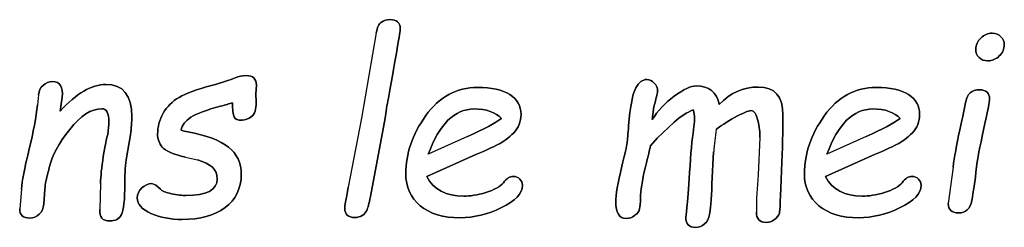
# Model space of a CAD drawing. Header units: millimetres. Extents: x 0 to 420, y 0 to 297.
# Tile 22 of 42: x 132.248 to 136.218, y 234.613 to 235.451. Entities that reach past the tile are written whole.
import ezdxf

# ---------------------------------------------------------------- set-up
doc = ezdxf.new("R2010")
doc.units = ezdxf.units.MM
doc.header["$LTSCALE"] = 23.1
doc.layers.add('06_COURBES', color=7, linetype='CONTINUOUS')
doc.layers.add('08_SURFACES', color=7, linetype='CONTINUOUS')

msp = doc.modelspace()

# ---------------------------------------------------------------- linework, layer by layer
at = {"layer": '06_COURBES', "color": 4, "linetype": 'Continuous'}
for p, q in [((133.6859, 235.3977), (133.6259, 235.053)), ((133.2, 235.1512), (133.2024, 235.1865)), ((132.324, 235.1483), (132.3197, 235.1077)), ((133.201, 235.1183), (133.2, 235.1512)), ((132.4115, 235.082), (132.4197, 235.1386)), ((134.8055, 235.0999), (134.8084, 235.1125)), ((134.7987, 235.0482), (134.8055, 235.0999)), ((133.6259, 235.053), (133.5732, 234.7746)), ((133.6622, 234.7369), (133.7212, 235.053)), ((134.8185, 234.9733), (134.8867, 235.0376)), ((132.6789, 234.894), (132.6948, 234.9868)), ((134.0538, 234.9791), (133.8957, 234.9075)), ((134.791, 234.9423), (134.8185, 234.9733)), ((135.2324, 234.9752), (135.2256, 234.8244)), ((135.6612, 234.9791), (135.5031, 234.9075)), ((133.8894, 234.8186), (134.0876, 234.9066)), ((135.0395, 234.7881), (135.0462, 234.9177)), ((135.4968, 234.8186), (135.695, 234.9066)), ((132.9172, 234.8959), (132.9655, 234.8848)), ((136.0117, 234.8563), (135.9923, 234.7084)), ((132.574, 234.7901), (132.5711, 234.6842)), ((132.2554, 234.7673), (132.2481, 234.688)), ((132.3453, 234.7064), (132.3501, 234.7673))]:
    msp.add_line(p, q, dxfattribs=at)
for centre, radius, start, end in [((135.949, 234.8565), 0.9048, 170.3866, 176.1227), ((136.7193, 234.677), 1.501, 174.3651, 180.0764)]:
    msp.add_arc(centre, radius, start, end, dxfattribs=at)
for points in [[(133.7063, 235.4416), (133.696, 235.435), (133.6898, 235.4204), (133.6859, 235.3977)], [(133.741, 235.4514), (133.7279, 235.4514), (133.7163, 235.448), (133.7063, 235.4416)], [(133.7825, 235.4156), (133.7825, 235.4393), (133.7685, 235.4514), (133.741, 235.4514)], [(133.7347, 235.1348), (133.7666, 235.3083), (133.7825, 235.4021), (133.7825, 235.4156)], [(136.1693, 235.3968), (136.1519, 235.3968), (136.1369, 235.39), (136.1233, 235.3769)], [(136.2046, 235.3827), (136.1959, 235.3919), (136.1838, 235.3968), (136.1693, 235.3968)], [(136.2181, 235.3504), (136.2181, 235.3629), (136.2133, 235.3736), (136.2046, 235.3827)], [(136.1233, 235.3769), (136.1098, 235.3639), (136.103, 235.3489), (136.103, 235.332)], [(136.1979, 235.3048), (136.2113, 235.318), (136.2181, 235.3329), (136.2181, 235.3504)], [(136.103, 235.332), (136.103, 235.3184), (136.1074, 235.3073), (136.1164, 235.2985)], [(136.1514, 235.2851), (136.1688, 235.2851), (136.1843, 235.2914), (136.1979, 235.3048)], [(136.1164, 235.2985), (136.1258, 235.2894), (136.1374, 235.2851), (136.1514, 235.2851)], [(133.1618, 235.2256), (133.1449, 235.2256), (133.1299, 235.2222), (133.1173, 235.2165)], [(133.2024, 235.1865), (133.2024, 235.2126), (133.1889, 235.2256), (133.1618, 235.2256)], [(132.3424, 235.186), (132.3318, 235.1763), (132.3257, 235.1637), (132.324, 235.1483)], [(132.3811, 235.201), (132.3656, 235.201), (132.353, 235.1957), (132.3424, 235.186)], [(132.4197, 235.1386), (132.4236, 235.1802), (132.4106, 235.201), (132.3811, 235.201)], [(132.5957, 235.1899), (132.5377, 235.1899), (132.4763, 235.1536), (132.4115, 235.082)], [(132.7001, 235.0598), (132.7001, 235.1463), (132.6653, 235.1899), (132.5957, 235.1899)], [(133.0212, 235.1856), (132.9617, 235.1695), (132.9182, 235.1536), (132.8907, 235.1375)], [(133.1173, 235.2165), (133.0995, 235.2082), (133.0675, 235.1981), (133.0212, 235.1856)], [(134.777, 235.2097), (134.7596, 235.2097), (134.7451, 235.1981), (134.7325, 235.1758)], [(134.8068, 235.1955), (134.7982, 235.2048), (134.7886, 235.2097), (134.777, 235.2097)], [(134.82, 235.1637), (134.82, 235.1753), (134.8156, 235.186), (134.8068, 235.1955)], [(134.9771, 235.1841), (134.9544, 235.1841), (134.9244, 235.17), (134.8871, 235.1421)], [(135.069, 235.1086), (135.0583, 235.1589), (135.0274, 235.1841), (134.9771, 235.1841)], [(134.0944, 235.1778), (134.0088, 235.1778), (133.9392, 235.1396), (133.8855, 235.0637)], [(134.2243, 235.1491), (134.1944, 235.1681), (134.1509, 235.1778), (134.0944, 235.1778)], [(134.2694, 235.0685), (134.2694, 235.1033), (134.2544, 235.1299), (134.2243, 235.1491)], [(134.7325, 235.1758), (134.7199, 235.1536), (134.7098, 235.1023), (134.7033, 235.0225)], [(134.8871, 235.1421), (134.8495, 235.114), (134.82, 235.0825), (134.7987, 235.0482)], [(134.8084, 235.1125), (134.8161, 235.1405), (134.82, 235.1575), (134.82, 235.1637)], [(135.2275, 235.1792), (135.1647, 235.1792), (135.112, 235.1555), (135.069, 235.1086)], [(135.3257, 235.0666), (135.3257, 235.1415), (135.2928, 235.1792), (135.2275, 235.1792)], [(135.7018, 235.1778), (135.6162, 235.1778), (135.5466, 235.1396), (135.4929, 235.0637)], [(135.8317, 235.1491), (135.8019, 235.1681), (135.7583, 235.1778), (135.7018, 235.1778)], [(135.8768, 235.0685), (135.8768, 235.1033), (135.8618, 235.1299), (135.8317, 235.1491)], [(136.118, 235.1681), (136.0866, 235.1681), (136.0682, 235.1517), (136.0624, 235.1198)], [(136.1586, 235.1304), (136.1586, 235.1555), (136.1451, 235.1681), (136.118, 235.1681)], [(132.3197, 235.1077), (132.3148, 235.0593), (132.3037, 234.9979), (132.2854, 234.9236)], [(132.8907, 235.1375), (132.8631, 235.1212), (132.8418, 235.0999), (132.8267, 235.0734)], [(132.9384, 235.057), (132.9612, 235.0714), (133.0013, 235.0869), (133.0584, 235.1021)], [(133.0584, 235.1021), (133.0777, 235.1072), (133.0937, 235.1115), (133.1062, 235.1154)], [(133.1062, 235.1154), (133.1062, 235.0869), (133.1082, 235.068), (133.1128, 235.0587)], [(133.1831, 235.0598), (133.1957, 235.0695), (133.2018, 235.0888), (133.201, 235.1183)], [(133.7212, 235.053), (133.725, 235.0782), (133.7294, 235.1057), (133.7347, 235.1348)], [(136.0624, 235.1198), (136.0586, 235.099), (136.0513, 235.0608), (136.0389, 235.0058)], [(136.1343, 235.0058), (136.1504, 235.0801), (136.1586, 235.1217), (136.1586, 235.1304)], [(132.4497, 235.0081), (132.4937, 235.0637), (132.5372, 235.0917), (132.5798, 235.0917)], [(132.5798, 235.0917), (132.5981, 235.0917), (132.6078, 235.0738), (132.6078, 235.039)], [(132.8267, 235.0734), (132.8113, 235.0463), (132.8041, 235.0182), (132.8041, 234.9892)], [(133.8855, 235.0637), (133.8314, 234.9873), (133.8048, 234.9099), (133.8048, 234.8307)], [(133.8957, 234.9075), (133.9397, 235.0294), (134.0015, 235.0907), (134.0808, 235.0907)], [(134.0808, 235.0907), (134.1301, 235.0907), (134.1669, 235.0777), (134.1906, 235.0521)], [(134.2399, 234.9945), (134.2592, 235.0148), (134.2694, 235.0395), (134.2694, 235.0685)], [(134.8867, 235.0376), (134.9128, 235.0608), (134.938, 235.0772), (134.9631, 235.0869)], [(134.9631, 235.0869), (134.967, 235.0762), (134.9689, 235.0637), (134.9689, 235.0492)], [(135.1305, 235.0558), (135.1642, 235.0743), (135.186, 235.084), (135.1966, 235.084)], [(135.1966, 235.084), (135.2092, 235.084), (135.2183, 235.0704), (135.2244, 235.0443)], [(135.3203, 234.8427), (135.3237, 234.9307), (135.3257, 235.0057), (135.3257, 235.0666)], [(135.4929, 235.0637), (135.4388, 234.9873), (135.4122, 234.9099), (135.4122, 234.8307)], [(135.5031, 234.9075), (135.5471, 235.0294), (135.609, 235.0907), (135.6882, 235.0907)], [(135.6882, 235.0907), (135.7376, 235.0907), (135.7743, 235.0777), (135.798, 235.0521)], [(135.8473, 234.9945), (135.8666, 235.0148), (135.8768, 235.0395), (135.8768, 235.0685)], [(132.6078, 235.039), (132.6078, 235.0245), (132.6059, 235.0076), (132.603, 234.9878)], [(132.6948, 234.9868), (132.6982, 235.0144), (132.7001, 235.0385), (132.7001, 235.0598)], [(132.8993, 235.0047), (132.9022, 235.025), (132.9153, 235.0424), (132.9384, 235.057)], [(133.1128, 235.0587), (133.1173, 235.0497), (133.128, 235.0453), (133.1449, 235.0453)], [(133.1449, 235.0453), (133.1579, 235.0453), (133.1705, 235.0501), (133.1831, 235.0598)], [(134.1906, 235.0521), (134.1659, 235.0337), (134.1204, 235.0092), (134.0538, 234.9791)], [(134.7033, 235.0225), (134.7006, 234.9897), (134.6987, 234.9665), (134.697, 234.954)], [(134.9689, 235.0492), (134.9689, 235.0371), (134.9674, 235.0231), (134.9651, 235.0076)], [(135.0569, 235.0076), (135.0719, 235.0211), (135.0965, 235.0371), (135.1305, 235.0558)], [(135.2244, 235.0443), (135.2304, 235.0182), (135.2333, 234.995), (135.2324, 234.9752)], [(135.798, 235.0521), (135.7733, 235.0337), (135.7278, 235.0092), (135.6612, 234.9791)], [(132.3689, 234.8587), (132.3787, 234.9022), (132.4052, 234.952), (132.4497, 235.0081)], [(132.603, 234.9878), (132.5981, 234.9723), (132.5923, 234.9423), (132.5853, 234.8984)], [(132.8041, 234.9892), (132.8041, 234.9699), (132.8104, 234.952), (132.8229, 234.9365)], [(132.9259, 234.9977), (132.9162, 234.9994), (132.907, 235.0018), (132.8993, 235.0047)], [(133.0903, 234.9365), (133.0564, 234.9636), (133.0013, 234.9844), (132.9259, 234.9977)], [(134.1765, 234.9472), (134.1993, 234.9583), (134.2205, 234.9742), (134.2399, 234.9945)], [(134.9651, 235.0076), (134.9592, 234.9689), (134.9539, 234.9114), (134.9493, 234.8345)], [(135.784, 234.9472), (135.8067, 234.9583), (135.828, 234.9742), (135.8473, 234.9945)], [(136.0389, 235.0058), (136.0252, 234.9447), (136.0167, 234.8949), (136.0117, 234.8563)], [(136.1062, 234.8563), (136.1098, 234.8877), (136.1195, 234.9375), (136.1343, 235.0058)], [(134.0876, 234.9066), (134.1243, 234.9225), (134.1538, 234.936), (134.1765, 234.9472)], [(134.697, 234.954), (134.6953, 234.9409), (134.6885, 234.9095), (134.6762, 234.8591)], [(135.695, 234.9066), (135.7318, 234.9225), (135.7612, 234.936), (135.784, 234.9472)], [(132.2854, 234.9236), (132.2675, 234.8505), (132.2582, 234.7982), (132.2554, 234.7673)], [(132.8229, 234.9365), (132.8355, 234.9211), (132.8669, 234.9075), (132.9172, 234.8959)], [(133.1415, 234.8273), (133.1415, 234.8727), (133.1241, 234.9095), (133.0903, 234.9365)], [(134.7713, 234.8572), (134.7818, 234.9008), (134.7886, 234.9288), (134.791, 234.9423)], [(132.5853, 234.8984), (132.5783, 234.8543), (132.5747, 234.8181), (132.574, 234.7901)], [(132.6721, 234.7901), (132.6721, 234.8345), (132.6746, 234.8692), (132.6789, 234.894)], [(132.9655, 234.8848), (133.0182, 234.8708), (133.0448, 234.8456), (133.0448, 234.8089)], [(132.3501, 234.7673), (132.3511, 234.7886), (132.3554, 234.8104), (132.362, 234.8327)], [(132.362, 234.8327), (132.3646, 234.8418), (132.3671, 234.8505), (132.3689, 234.8587)], [(133.0762, 234.6924), (133.1198, 234.7243), (133.1415, 234.7693), (133.1415, 234.8273)], [(133.8048, 234.8307), (133.8048, 234.7755), (133.8241, 234.732), (133.8629, 234.6998)], [(134.6762, 234.8591), (134.6595, 234.7905), (134.6518, 234.7427), (134.6518, 234.7161)], [(134.7509, 234.733), (134.7509, 234.7586), (134.7576, 234.8002), (134.7713, 234.8572)], [(134.9493, 234.8345), (134.9452, 234.7673), (134.9418, 234.7204), (134.9384, 234.6934)], [(135.3115, 234.6702), (135.3131, 234.675), (135.316, 234.7325), (135.3203, 234.8427)], [(135.4122, 234.8307), (135.4122, 234.7755), (135.4315, 234.732), (135.4703, 234.6998)], [(136.0871, 234.7209), (136.0934, 234.7538), (136.0996, 234.7992), (136.1062, 234.8563)], [(132.6587, 234.6643), (132.6673, 234.6813), (132.6721, 234.7233), (132.6721, 234.7901)], [(132.7804, 234.7891), (132.7664, 234.7891), (132.7533, 234.7833), (132.7407, 234.7717)], [(132.8153, 234.7664), (132.8017, 234.7813), (132.7901, 234.7891), (132.7804, 234.7891)], [(133.0448, 234.8089), (133.0448, 234.7635), (133.0023, 234.7412), (132.9182, 234.7412)], [(134.0383, 234.7383), (133.9667, 234.7383), (133.9174, 234.7649), (133.8894, 234.8186)], [(134.1982, 234.793), (134.1857, 234.777), (134.162, 234.7639), (134.1278, 234.7536)], [(134.2379, 234.8186), (134.2244, 234.8186), (134.2114, 234.8099), (134.1982, 234.793)], [(134.2644, 234.8073), (134.2573, 234.8147), (134.2486, 234.8186), (134.2379, 234.8186)], [(134.2752, 234.7823), (134.2752, 234.792), (134.2713, 234.8002), (134.2644, 234.8073)], [(135.0299, 234.6648), (135.0327, 234.6808), (135.036, 234.7223), (135.0395, 234.7881)], [(135.6457, 234.7383), (135.5742, 234.7383), (135.5248, 234.7649), (135.4968, 234.8186)], [(135.8056, 234.793), (135.7932, 234.777), (135.7695, 234.7639), (135.7352, 234.7536)], [(135.8454, 234.8186), (135.8318, 234.8186), (135.8188, 234.8099), (135.8056, 234.793)], [(135.8718, 234.8073), (135.8647, 234.8147), (135.856, 234.8186), (135.8454, 234.8186)], [(135.8826, 234.7823), (135.8826, 234.792), (135.8787, 234.8002), (135.8718, 234.8073)], [(132.7407, 234.7717), (132.7282, 234.7601), (132.7224, 234.7465), (132.7224, 234.7316)], [(132.8602, 234.7485), (132.8369, 234.7533), (132.822, 234.7591), (132.8153, 234.7664)], [(132.9182, 234.7412), (132.9027, 234.7412), (132.8834, 234.7436), (132.8602, 234.7485)], [(133.5732, 234.7746), (133.5636, 234.7253), (133.5587, 234.6967), (133.5587, 234.6895)], [(134.1278, 234.7536), (134.0929, 234.7432), (134.0634, 234.7383), (134.0383, 234.7383)], [(134.1905, 234.6921), (134.2466, 234.719), (134.2752, 234.7494), (134.2752, 234.7823)], [(135.7352, 234.7536), (135.7003, 234.7432), (135.6708, 234.7383), (135.6457, 234.7383)], [(135.7979, 234.6921), (135.8541, 234.719), (135.8826, 234.7494), (135.8826, 234.7823)], [(132.3269, 234.6653), (132.3376, 234.675), (132.3439, 234.689), (132.3453, 234.7064)], [(132.7224, 234.7316), (132.7224, 234.7054), (132.7407, 234.6847), (132.7775, 234.6687)], [(133.6476, 234.6813), (133.6515, 234.69), (133.6569, 234.7087), (133.6622, 234.7369)], [(134.6518, 234.7161), (134.6518, 234.6711), (134.6653, 234.6484), (134.6929, 234.6484)], [(134.7475, 234.6871), (134.7494, 234.6958), (134.7509, 234.7113), (134.7509, 234.733)], [(135.9923, 234.7084), (135.9923, 234.6832), (136.0059, 234.6711), (136.0329, 234.6711)], [(136.0329, 234.6711), (136.0629, 234.6711), (136.0808, 234.6876), (136.0871, 234.7209)], [(132.2481, 234.688), (132.2481, 234.6629), (132.2617, 234.6503), (132.2887, 234.6503)], [(132.2887, 234.6503), (132.3037, 234.6503), (132.3163, 234.6557), (132.3269, 234.6653)], [(132.5711, 234.6842), (132.5691, 234.6537), (132.5822, 234.6383), (132.6107, 234.6383)], [(132.7775, 234.6687), (132.8142, 234.6528), (132.8563, 234.6445), (132.9032, 234.6445)], [(132.9032, 234.6445), (132.9747, 234.6445), (133.0327, 234.6605), (133.0762, 234.6924)], [(133.5587, 234.6895), (133.5587, 234.6648), (133.5723, 234.6523), (133.5993, 234.6523)], [(133.6293, 234.6605), (133.6375, 234.6658), (133.6438, 234.6731), (133.6476, 234.6813)], [(133.8629, 234.6998), (133.9015, 234.6677), (133.9551, 234.6513), (134.0243, 234.6513)], [(134.0243, 234.6513), (134.0789, 234.6513), (134.1345, 234.6653), (134.1905, 234.6921)], [(134.7289, 234.6612), (134.7393, 234.6697), (134.7455, 234.6779), (134.7475, 234.6871)], [(134.9384, 234.6934), (134.9351, 234.6668), (134.9336, 234.6528), (134.9336, 234.6513)], [(135.0098, 234.6264), (135.0201, 234.6354), (135.0269, 234.6484), (135.0299, 234.6648)], [(135.2183, 234.675), (135.2183, 234.647), (135.2314, 234.6325), (135.258, 234.6325)], [(135.2913, 234.6441), (135.3015, 234.6518), (135.3083, 234.6605), (135.3115, 234.6702)], [(135.4703, 234.6998), (135.5089, 234.6677), (135.5626, 234.6513), (135.6317, 234.6513)], [(135.6317, 234.6513), (135.6863, 234.6513), (135.7419, 234.6653), (135.7979, 234.6921)], [(132.6107, 234.6383), (132.6339, 234.6383), (132.6499, 234.647), (132.6587, 234.6643)], [(133.5993, 234.6523), (133.6109, 234.6523), (133.6211, 234.6552), (133.6293, 234.6605)], [(134.6929, 234.6484), (134.7064, 234.6484), (134.7185, 234.6528), (134.7289, 234.6612)], [(134.9336, 234.6513), (134.9336, 234.6257), (134.9467, 234.6126), (134.9737, 234.6126)], [(134.9737, 234.6126), (134.9873, 234.6126), (134.9994, 234.6175), (135.0098, 234.6264)], [(135.258, 234.6325), (135.2701, 234.6325), (135.2812, 234.6363), (135.2913, 234.6441)]]:
    msp.add_open_spline(points, degree=3, dxfattribs=at)
at = {"layer": '08_SURFACES', "color": 7, "linetype": 'Continuous'}
for p, q in [((133.6859, 235.3977), (133.6259, 235.053)), ((133.2024, 235.1865), (133.2, 235.1512)), ((132.324, 235.1483), (132.3197, 235.1077)), ((133.2, 235.1512), (133.201, 235.1183)), ((132.4197, 235.1386), (132.4115, 235.082)), ((134.8084, 235.1125), (134.8055, 235.0999)), ((134.8055, 235.0999), (134.7987, 235.0482)), ((133.6259, 235.053), (133.5732, 234.7746)), ((133.7212, 235.053), (133.6622, 234.7369)), ((134.8867, 235.0376), (134.8185, 234.9733)), ((132.6948, 234.9868), (132.6789, 234.894)), ((134.0538, 234.9791), (133.8957, 234.9075)), ((134.8185, 234.9733), (134.791, 234.9423)), ((135.2324, 234.9752), (135.2256, 234.8244)), ((135.6612, 234.9791), (135.5031, 234.9075)), ((134.0876, 234.9066), (133.8894, 234.8186)), ((135.0462, 234.9177), (135.0395, 234.7881)), ((135.695, 234.9066), (135.4968, 234.8186)), ((132.9172, 234.8959), (132.9655, 234.8848)), ((136.0117, 234.8563), (135.9923, 234.7084)), ((132.574, 234.7901), (132.5711, 234.6842)), ((132.2554, 234.7673), (132.2481, 234.688)), ((132.3501, 234.7673), (132.3453, 234.7064))]:
    msp.add_line(p, q, dxfattribs=at)
for centre, radius, start, end in [((135.949, 234.8565), 0.9048, 170.3866, 176.1227), ((136.7193, 234.677), 1.501, 174.3651, 180.0764)]:
    msp.add_arc(centre, radius, start, end, dxfattribs=at)
for points in [[(133.6859, 235.3977), (133.6898, 235.4204), (133.696, 235.435), (133.7063, 235.4416)], [(133.7063, 235.4416), (133.7163, 235.448), (133.7279, 235.4514), (133.741, 235.4514)], [(133.741, 235.4514), (133.7685, 235.4514), (133.7825, 235.4393), (133.7825, 235.4156)], [(133.7825, 235.4156), (133.7825, 235.4021), (133.7666, 235.3083), (133.7347, 235.1348)], [(136.1233, 235.3769), (136.1369, 235.39), (136.1519, 235.3968), (136.1693, 235.3968)], [(136.1693, 235.3968), (136.1838, 235.3968), (136.1959, 235.3919), (136.2046, 235.3827)], [(136.2046, 235.3827), (136.2133, 235.3736), (136.2181, 235.3629), (136.2181, 235.3504)], [(136.103, 235.332), (136.103, 235.3489), (136.1098, 235.3639), (136.1233, 235.3769)], [(136.2181, 235.3504), (136.2181, 235.3329), (136.2113, 235.318), (136.1979, 235.3048)], [(136.1164, 235.2985), (136.1074, 235.3073), (136.103, 235.3184), (136.103, 235.332)], [(136.1979, 235.3048), (136.1843, 235.2914), (136.1688, 235.2851), (136.1514, 235.2851)], [(136.1514, 235.2851), (136.1374, 235.2851), (136.1258, 235.2894), (136.1164, 235.2985)], [(133.1173, 235.2165), (133.1299, 235.2222), (133.1449, 235.2256), (133.1618, 235.2256)], [(133.1618, 235.2256), (133.1889, 235.2256), (133.2024, 235.2126), (133.2024, 235.1865)], [(132.324, 235.1483), (132.3257, 235.1637), (132.3318, 235.1763), (132.3424, 235.186)], [(132.3424, 235.186), (132.353, 235.1957), (132.3656, 235.201), (132.3811, 235.201)], [(132.3811, 235.201), (132.4106, 235.201), (132.4236, 235.1802), (132.4197, 235.1386)], [(132.4115, 235.082), (132.4763, 235.1536), (132.5377, 235.1899), (132.5957, 235.1899)], [(132.5957, 235.1899), (132.6653, 235.1899), (132.7001, 235.1463), (132.7001, 235.0598)], [(132.8907, 235.1375), (132.9182, 235.1536), (132.9617, 235.1695), (133.0212, 235.1856)], [(133.0212, 235.1856), (133.0675, 235.1981), (133.0995, 235.2082), (133.1173, 235.2165)], [(134.7325, 235.1758), (134.7451, 235.1981), (134.7596, 235.2097), (134.777, 235.2097)], [(134.777, 235.2097), (134.7886, 235.2097), (134.7982, 235.2048), (134.8068, 235.1955)], [(134.8068, 235.1955), (134.8156, 235.186), (134.82, 235.1753), (134.82, 235.1637)], [(134.8871, 235.1421), (134.9244, 235.17), (134.9544, 235.1841), (134.9771, 235.1841)], [(134.9771, 235.1841), (135.0274, 235.1841), (135.0583, 235.1589), (135.069, 235.1086)], [(133.8855, 235.0637), (133.9392, 235.1396), (134.0088, 235.1778), (134.0944, 235.1778)], [(134.0944, 235.1778), (134.1509, 235.1778), (134.1944, 235.1681), (134.2243, 235.1491)], [(134.2243, 235.1491), (134.2544, 235.1299), (134.2694, 235.1033), (134.2694, 235.0685)], [(134.7033, 235.0225), (134.7098, 235.1023), (134.7199, 235.1536), (134.7325, 235.1758)], [(134.7987, 235.0482), (134.82, 235.0825), (134.8495, 235.114), (134.8871, 235.1421)], [(134.82, 235.1637), (134.82, 235.1575), (134.8161, 235.1405), (134.8084, 235.1125)], [(135.069, 235.1086), (135.112, 235.1555), (135.1647, 235.1792), (135.2275, 235.1792)], [(135.2275, 235.1792), (135.2928, 235.1792), (135.3257, 235.1415), (135.3257, 235.0666)], [(135.4929, 235.0637), (135.5466, 235.1396), (135.6162, 235.1778), (135.7018, 235.1778)], [(135.7018, 235.1778), (135.7583, 235.1778), (135.8019, 235.1681), (135.8317, 235.1491)], [(135.8317, 235.1491), (135.8618, 235.1299), (135.8768, 235.1033), (135.8768, 235.0685)], [(136.0624, 235.1198), (136.0682, 235.1517), (136.0866, 235.1681), (136.118, 235.1681)], [(136.118, 235.1681), (136.1451, 235.1681), (136.1586, 235.1555), (136.1586, 235.1304)], [(132.2854, 234.9236), (132.3037, 234.9979), (132.3148, 235.0593), (132.3197, 235.1077)], [(132.8267, 235.0734), (132.8418, 235.0999), (132.8631, 235.1212), (132.8907, 235.1375)], [(133.0584, 235.1021), (133.0013, 235.0869), (132.9612, 235.0714), (132.9384, 235.057)], [(133.1062, 235.1154), (133.0937, 235.1115), (133.0777, 235.1072), (133.0584, 235.1021)], [(133.1128, 235.0587), (133.1082, 235.068), (133.1062, 235.0869), (133.1062, 235.1154)], [(133.201, 235.1183), (133.2018, 235.0888), (133.1957, 235.0695), (133.1831, 235.0598)], [(133.7347, 235.1348), (133.7294, 235.1057), (133.725, 235.0782), (133.7212, 235.053)], [(136.0389, 235.0058), (136.0513, 235.0608), (136.0586, 235.099), (136.0624, 235.1198)], [(136.1586, 235.1304), (136.1586, 235.1217), (136.1504, 235.0801), (136.1343, 235.0058)], [(132.5798, 235.0917), (132.5372, 235.0917), (132.4937, 235.0637), (132.4497, 235.0081)], [(132.6078, 235.039), (132.6078, 235.0738), (132.5981, 235.0917), (132.5798, 235.0917)], [(132.8041, 234.9892), (132.8041, 235.0182), (132.8113, 235.0463), (132.8267, 235.0734)], [(133.8048, 234.8307), (133.8048, 234.9099), (133.8314, 234.9873), (133.8855, 235.0637)], [(134.0808, 235.0907), (134.0015, 235.0907), (133.9397, 235.0294), (133.8957, 234.9075)], [(134.1906, 235.0521), (134.1669, 235.0777), (134.1301, 235.0907), (134.0808, 235.0907)], [(134.2694, 235.0685), (134.2694, 235.0395), (134.2592, 235.0148), (134.2399, 234.9945)], [(134.9631, 235.0869), (134.938, 235.0772), (134.9128, 235.0608), (134.8867, 235.0376)], [(134.9689, 235.0492), (134.9689, 235.0637), (134.967, 235.0762), (134.9631, 235.0869)], [(135.1966, 235.084), (135.186, 235.084), (135.1642, 235.0743), (135.1305, 235.0558)], [(135.2244, 235.0443), (135.2183, 235.0704), (135.2092, 235.084), (135.1966, 235.084)], [(135.3257, 235.0666), (135.3257, 235.0057), (135.3237, 234.9307), (135.3203, 234.8427)], [(135.4122, 234.8307), (135.4122, 234.9099), (135.4388, 234.9873), (135.4929, 235.0637)], [(135.6882, 235.0907), (135.609, 235.0907), (135.5471, 235.0294), (135.5031, 234.9075)], [(135.798, 235.0521), (135.7743, 235.0777), (135.7376, 235.0907), (135.6882, 235.0907)], [(135.8768, 235.0685), (135.8768, 235.0395), (135.8666, 235.0148), (135.8473, 234.9945)], [(132.603, 234.9878), (132.6059, 235.0076), (132.6078, 235.0245), (132.6078, 235.039)], [(132.7001, 235.0598), (132.7001, 235.0385), (132.6982, 235.0144), (132.6948, 234.9868)], [(132.9384, 235.057), (132.9153, 235.0424), (132.9022, 235.025), (132.8993, 235.0047)], [(133.1449, 235.0453), (133.128, 235.0453), (133.1173, 235.0497), (133.1128, 235.0587)], [(133.1831, 235.0598), (133.1705, 235.0501), (133.1579, 235.0453), (133.1449, 235.0453)], [(134.0538, 234.9791), (134.1204, 235.0092), (134.1659, 235.0337), (134.1906, 235.0521)], [(134.697, 234.954), (134.6987, 234.9665), (134.7006, 234.9897), (134.7033, 235.0225)], [(134.9651, 235.0076), (134.9674, 235.0231), (134.9689, 235.0371), (134.9689, 235.0492)], [(135.1305, 235.0558), (135.0965, 235.0371), (135.0719, 235.0211), (135.0569, 235.0076)], [(135.2324, 234.9752), (135.2333, 234.995), (135.2304, 235.0182), (135.2244, 235.0443)], [(135.6612, 234.9791), (135.7278, 235.0092), (135.7733, 235.0337), (135.798, 235.0521)], [(132.4497, 235.0081), (132.4052, 234.952), (132.3787, 234.9022), (132.3689, 234.8587)], [(132.5853, 234.8984), (132.5923, 234.9423), (132.5981, 234.9723), (132.603, 234.9878)], [(132.8229, 234.9365), (132.8104, 234.952), (132.8041, 234.9699), (132.8041, 234.9892)], [(132.8993, 235.0047), (132.907, 235.0018), (132.9162, 234.9994), (132.9259, 234.9977)], [(132.9259, 234.9977), (133.0013, 234.9844), (133.0564, 234.9636), (133.0903, 234.9365)], [(134.2399, 234.9945), (134.2205, 234.9742), (134.1993, 234.9583), (134.1765, 234.9472)], [(134.9493, 234.8345), (134.9539, 234.9114), (134.9592, 234.9689), (134.9651, 235.0076)], [(135.8473, 234.9945), (135.828, 234.9742), (135.8067, 234.9583), (135.784, 234.9472)], [(136.0117, 234.8563), (136.0167, 234.8949), (136.0252, 234.9447), (136.0389, 235.0058)], [(136.1343, 235.0058), (136.1195, 234.9375), (136.1098, 234.8877), (136.1062, 234.8563)], [(134.1765, 234.9472), (134.1538, 234.936), (134.1243, 234.9225), (134.0876, 234.9066)], [(134.6762, 234.8591), (134.6885, 234.9095), (134.6953, 234.9409), (134.697, 234.954)], [(135.784, 234.9472), (135.7612, 234.936), (135.7318, 234.9225), (135.695, 234.9066)], [(132.2554, 234.7673), (132.2582, 234.7982), (132.2675, 234.8505), (132.2854, 234.9236)], [(132.9172, 234.8959), (132.8669, 234.9075), (132.8355, 234.9211), (132.8229, 234.9365)], [(133.0903, 234.9365), (133.1241, 234.9095), (133.1415, 234.8727), (133.1415, 234.8273)], [(134.791, 234.9423), (134.7886, 234.9288), (134.7818, 234.9008), (134.7713, 234.8572)], [(132.574, 234.7901), (132.5747, 234.8181), (132.5783, 234.8543), (132.5853, 234.8984)], [(132.6789, 234.894), (132.6746, 234.8692), (132.6721, 234.8345), (132.6721, 234.7901)], [(133.0448, 234.8089), (133.0448, 234.8456), (133.0182, 234.8708), (132.9655, 234.8848)], [(132.362, 234.8327), (132.3554, 234.8104), (132.3511, 234.7886), (132.3501, 234.7673)], [(132.3689, 234.8587), (132.3671, 234.8505), (132.3646, 234.8418), (132.362, 234.8327)], [(133.1415, 234.8273), (133.1415, 234.7693), (133.1198, 234.7243), (133.0762, 234.6924)], [(133.8629, 234.6998), (133.8241, 234.732), (133.8048, 234.7755), (133.8048, 234.8307)], [(134.6518, 234.7161), (134.6518, 234.7427), (134.6595, 234.7905), (134.6762, 234.8591)], [(134.7713, 234.8572), (134.7576, 234.8002), (134.7509, 234.7586), (134.7509, 234.733)], [(134.9384, 234.6934), (134.9418, 234.7204), (134.9452, 234.7673), (134.9493, 234.8345)], [(135.3203, 234.8427), (135.316, 234.7325), (135.3131, 234.675), (135.3115, 234.6702)], [(135.4703, 234.6998), (135.4315, 234.732), (135.4122, 234.7755), (135.4122, 234.8307)], [(136.1062, 234.8563), (136.0996, 234.7992), (136.0934, 234.7538), (136.0871, 234.7209)], [(132.6721, 234.7901), (132.6721, 234.7233), (132.6673, 234.6813), (132.6587, 234.6643)], [(132.7407, 234.7717), (132.7533, 234.7833), (132.7664, 234.7891), (132.7804, 234.7891)], [(132.7804, 234.7891), (132.7901, 234.7891), (132.8017, 234.7813), (132.8153, 234.7664)], [(132.9182, 234.7412), (133.0023, 234.7412), (133.0448, 234.7635), (133.0448, 234.8089)], [(133.8894, 234.8186), (133.9174, 234.7649), (133.9667, 234.7383), (134.0383, 234.7383)], [(134.1278, 234.7536), (134.162, 234.7639), (134.1857, 234.777), (134.1982, 234.793)], [(134.1982, 234.793), (134.2114, 234.8099), (134.2244, 234.8186), (134.2379, 234.8186)], [(134.2379, 234.8186), (134.2486, 234.8186), (134.2573, 234.8147), (134.2644, 234.8073)], [(134.2644, 234.8073), (134.2713, 234.8002), (134.2752, 234.792), (134.2752, 234.7823)], [(135.0395, 234.7881), (135.036, 234.7223), (135.0327, 234.6808), (135.0299, 234.6648)], [(135.4968, 234.8186), (135.5248, 234.7649), (135.5742, 234.7383), (135.6457, 234.7383)], [(135.7352, 234.7536), (135.7695, 234.7639), (135.7932, 234.777), (135.8056, 234.793)], [(135.8056, 234.793), (135.8188, 234.8099), (135.8318, 234.8186), (135.8454, 234.8186)], [(135.8454, 234.8186), (135.856, 234.8186), (135.8647, 234.8147), (135.8718, 234.8073)], [(135.8718, 234.8073), (135.8787, 234.8002), (135.8826, 234.792), (135.8826, 234.7823)], [(132.7224, 234.7316), (132.7224, 234.7465), (132.7282, 234.7601), (132.7407, 234.7717)], [(132.8153, 234.7664), (132.822, 234.7591), (132.8369, 234.7533), (132.8602, 234.7485)], [(132.8602, 234.7485), (132.8834, 234.7436), (132.9027, 234.7412), (132.9182, 234.7412)], [(133.5587, 234.6895), (133.5587, 234.6967), (133.5636, 234.7253), (133.5732, 234.7746)], [(134.0383, 234.7383), (134.0634, 234.7383), (134.0929, 234.7432), (134.1278, 234.7536)], [(134.2752, 234.7823), (134.2752, 234.7494), (134.2466, 234.719), (134.1905, 234.6921)], [(135.6457, 234.7383), (135.6708, 234.7383), (135.7003, 234.7432), (135.7352, 234.7536)], [(135.8826, 234.7823), (135.8826, 234.7494), (135.8541, 234.719), (135.7979, 234.6921)], [(132.3453, 234.7064), (132.3439, 234.689), (132.3376, 234.675), (132.3269, 234.6653)], [(132.7775, 234.6687), (132.7407, 234.6847), (132.7224, 234.7054), (132.7224, 234.7316)], [(133.6622, 234.7369), (133.6569, 234.7087), (133.6515, 234.69), (133.6476, 234.6813)], [(134.6929, 234.6484), (134.6653, 234.6484), (134.6518, 234.6711), (134.6518, 234.7161)], [(134.7509, 234.733), (134.7509, 234.7113), (134.7494, 234.6958), (134.7475, 234.6871)], [(136.0329, 234.6711), (136.0059, 234.6711), (135.9923, 234.6832), (135.9923, 234.7084)], [(136.0871, 234.7209), (136.0808, 234.6876), (136.0629, 234.6711), (136.0329, 234.6711)], [(132.2887, 234.6503), (132.2617, 234.6503), (132.2481, 234.6629), (132.2481, 234.688)], [(132.3269, 234.6653), (132.3163, 234.6557), (132.3037, 234.6503), (132.2887, 234.6503)], [(132.6107, 234.6383), (132.5822, 234.6383), (132.5691, 234.6537), (132.5711, 234.6842)], [(132.9032, 234.6445), (132.8563, 234.6445), (132.8142, 234.6528), (132.7775, 234.6687)], [(133.0762, 234.6924), (133.0327, 234.6605), (132.9747, 234.6445), (132.9032, 234.6445)], [(133.5993, 234.6523), (133.5723, 234.6523), (133.5587, 234.6648), (133.5587, 234.6895)], [(133.6476, 234.6813), (133.6438, 234.6731), (133.6375, 234.6658), (133.6293, 234.6605)], [(134.0243, 234.6513), (133.9551, 234.6513), (133.9015, 234.6677), (133.8629, 234.6998)], [(134.1905, 234.6921), (134.1345, 234.6653), (134.0789, 234.6513), (134.0243, 234.6513)], [(134.7475, 234.6871), (134.7455, 234.6779), (134.7393, 234.6697), (134.7289, 234.6612)], [(134.9336, 234.6513), (134.9336, 234.6528), (134.9351, 234.6668), (134.9384, 234.6934)], [(135.0299, 234.6648), (135.0269, 234.6484), (135.0201, 234.6354), (135.0098, 234.6264)], [(135.258, 234.6325), (135.2314, 234.6325), (135.2183, 234.647), (135.2183, 234.675)], [(135.3115, 234.6702), (135.3083, 234.6605), (135.3015, 234.6518), (135.2913, 234.6441)], [(135.6317, 234.6513), (135.5626, 234.6513), (135.5089, 234.6677), (135.4703, 234.6998)], [(135.7979, 234.6921), (135.7419, 234.6653), (135.6863, 234.6513), (135.6317, 234.6513)], [(132.6587, 234.6643), (132.6499, 234.647), (132.6339, 234.6383), (132.6107, 234.6383)], [(133.6293, 234.6605), (133.6211, 234.6552), (133.6109, 234.6523), (133.5993, 234.6523)], [(134.7289, 234.6612), (134.7185, 234.6528), (134.7064, 234.6484), (134.6929, 234.6484)], [(134.9737, 234.6126), (134.9467, 234.6126), (134.9336, 234.6257), (134.9336, 234.6513)], [(135.0098, 234.6264), (134.9994, 234.6175), (134.9873, 234.6126), (134.9737, 234.6126)], [(135.2913, 234.6441), (135.2812, 234.6363), (135.2701, 234.6325), (135.258, 234.6325)]]:
    msp.add_open_spline(points, degree=3, dxfattribs=at)

doc.saveas('drawing.dxf')
